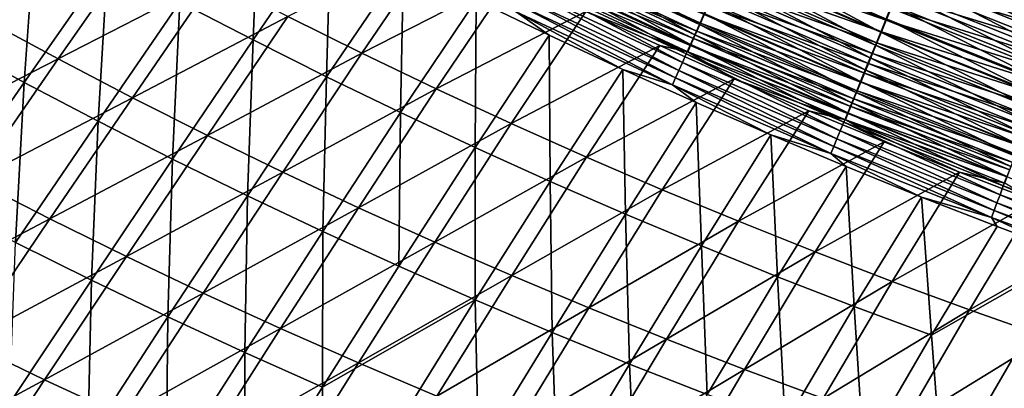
# Model space of a CAD drawing. Header units: metres. Extents: x 0 to 1400, y -1400 to 0.
# Tile 52 of 256: x 427 to 502, y -1169 to -1141. Entities that reach past the tile are written whole.
import ezdxf

# ---------------------------------------------------------------- set-up
doc = ezdxf.new("R2010")
doc.units = ezdxf.units.M

msp = doc.modelspace()

# ---------------------------------------------------------------- linework, layer by layer
at = {"layer": 'None'}
for points in [[(421.675446, -1142.420288, -422.440582), (422.669739, -1130.244385, -450.935211), (428.111237, -1133.35144, -450.943115)], [(439.115601, -1139.341675, -450.959747), (445.138, -1130.642578, -478.804291), (444.676453, -1142.224121, -450.968445)], [(445.138, -1130.642578, -478.804291), (450.607727, -1133.55542, -478.740906), (444.676453, -1142.224121, -450.968445)], [(427.261871, -1145.457153, -422.451202), (421.675446, -1142.420288, -422.440582), (428.111237, -1133.35144, -450.943115)], [(427.261871, -1145.457153, -422.451202), (428.111237, -1133.35144, -450.943115), (433.593536, -1136.383911, -450.951294)], [(444.676453, -1142.224121, -450.968445), (450.607727, -1133.55542, -478.740906), (450.275116, -1145.031006, -450.977417)], [(450.607727, -1133.55542, -478.740906), (456.124512, -1136.401001, -478.674469), (450.275116, -1145.031006, -450.977417)], [(506.479309, -1140.928101, -498.080231), (494.682709, -1136.209717, -498.123596), (495.656219, -1133.8396, -499.519226)], [(506.479309, -1140.928101, -498.080231), (495.656219, -1133.8396, -499.519226), (507.388824, -1138.524536, -499.487)], [(424.222046, -1140.642944, -421.330078), (429.842987, -1143.674683, -421.343658), (436.172821, -1134.602783, -449.863922)], [(436.172821, -1134.602783, -449.863922), (429.842987, -1143.674683, -421.343658), (441.728485, -1137.554321, -449.875305)], [(452.953491, -1143.225708, -449.899445), (458.811188, -1134.608643, -477.610504), (447.322388, -1140.428711, -449.887146)], [(464.393677, -1137.369019, -477.546265), (458.811188, -1134.608643, -477.610504), (452.953491, -1143.225708, -449.899445)], [(467.264618, -1134.714478, -489.79953), (478.647095, -1141.03894, -488.568298), (466.873993, -1135.532349, -488.668304)], [(478.647095, -1141.03894, -488.568298), (467.264618, -1134.714478, -489.79953), (479.014526, -1140.210693, -489.706604)], [(466.667206, -1136.043091, -482.369019), (466.399414, -1136.604736, -481.188019), (478.461731, -1141.545532, -482.250824)], [(478.297638, -1141.82666, -487.395447), (466.502258, -1136.310669, -487.502686), (466.873993, -1135.532349, -488.668304)], [(466.954224, -1135.44104, -483.526306), (466.667206, -1136.043091, -482.369019), (478.730957, -1140.9375, -483.414795)], [(466.667206, -1136.043091, -482.369019), (478.461731, -1141.545532, -482.250824), (478.730957, -1140.9375, -483.414795)], [(466.873993, -1135.532349, -488.668304), (478.647095, -1141.03894, -488.568298), (478.297638, -1141.82666, -487.395447)], [(466.954224, -1135.44104, -483.526306), (478.730957, -1140.9375, -483.414795), (479.018036, -1140.289307, -484.553009)], [(492.451996, -1141.641113, -493.814117), (480.651855, -1136.52063, -493.885529), (481.099976, -1135.510864, -494.829742)], [(481.089935, -1135.612549, -490.734283), (480.705597, -1136.479858, -489.789063), (492.8685, -1140.717529, -490.662201)], [(481.089935, -1135.612549, -490.734283), (492.8685, -1140.717529, -490.662201), (493.242188, -1139.80603, -491.576752)], [(492.451996, -1141.641113, -493.814117), (481.099976, -1135.510864, -494.829742), (492.872345, -1140.617554, -494.765106)], [(432.888855, -1148.415894, -422.462219), (427.261871, -1145.457153, -422.451202), (433.593536, -1136.383911, -450.951294)], [(432.888855, -1148.415894, -422.462219), (433.593536, -1136.383911, -450.951294), (439.115601, -1139.341675, -450.959747)], [(450.275116, -1145.031006, -450.977417), (456.124512, -1136.401001, -478.674469), (455.910583, -1147.761719, -450.986603)], [(456.124512, -1136.401001, -478.674469), (461.66507, -1139.167236, -478.605316), (455.910583, -1147.761719, -450.986603)], [(477.966675, -1142.572876, -486.190155), (466.149963, -1137.048462, -486.304718), (466.502258, -1136.310669, -487.502686)], [(466.399414, -1136.604736, -481.188019), (466.151367, -1137.125122, -479.985352), (478.210815, -1142.112183, -481.063141)], [(466.399414, -1136.604736, -481.188019), (478.210815, -1142.112183, -481.063141), (478.461731, -1141.545532, -482.250824)], [(477.966675, -1142.572876, -486.190155), (466.502258, -1136.310669, -487.502686), (478.297638, -1141.82666, -487.395447)], [(492.045776, -1142.630371, -492.82135), (480.218658, -1137.496948, -492.899719), (480.651855, -1136.52063, -493.885529)], [(480.705597, -1136.479858, -489.789063), (480.336151, -1137.313843, -488.808075), (492.508331, -1141.595947, -489.710449)], [(492.045776, -1142.630371, -492.82135), (480.651855, -1136.52063, -493.885529), (492.451996, -1141.641113, -493.814117)], [(480.705597, -1136.479858, -489.789063), (492.508331, -1141.595947, -489.710449), (492.8685, -1140.717529, -490.662201)], [(506.039673, -1142.089966, -497.303894), (494.212006, -1137.355713, -497.353363), (494.682709, -1136.209717, -498.123596)], [(506.039673, -1142.089966, -497.303894), (494.682709, -1136.209717, -498.123596), (506.479309, -1140.928101, -498.080231)], [(429.842987, -1143.674683, -421.343658), (435.503967, -1146.626465, -421.357788), (441.728485, -1137.554321, -449.875305)], [(441.728485, -1137.554321, -449.875305), (435.503967, -1146.626465, -421.357788), (447.322388, -1140.428711, -449.887146)], [(458.620697, -1145.944946, -449.912201), (464.393677, -1137.369019, -477.546265), (452.953491, -1143.225708, -449.899445)], [(470.00415, -1140.051147, -477.479553), (464.393677, -1137.369019, -477.546265), (458.620697, -1145.944946, -449.912201)], [(477.654602, -1143.276489, -484.954681), (465.817596, -1137.744507, -485.076599), (466.149963, -1137.048462, -486.304718)], [(466.151367, -1137.125122, -479.985352), (465.923462, -1137.603271, -478.763031), (477.978577, -1142.636841, -479.85379)], [(477.654602, -1143.276489, -484.954681), (466.149963, -1137.048462, -486.304718), (477.966675, -1142.572876, -486.190155)], [(466.151367, -1137.125122, -479.985352), (477.978577, -1142.636841, -479.85379), (478.210815, -1142.112183, -481.063141)], [(480.218658, -1137.496948, -492.899719), (491.654205, -1143.583862, -491.788147), (479.800934, -1138.438232, -491.873688)], [(480.336151, -1137.313843, -488.808075), (479.982086, -1138.112915, -487.792603), (492.162201, -1142.440186, -488.722778)], [(491.654205, -1143.583862, -491.788147), (480.218658, -1137.496948, -492.899719), (492.045776, -1142.630371, -492.82135)], [(480.336151, -1137.313843, -488.808075), (492.162201, -1142.440186, -488.722778), (492.508331, -1141.595947, -489.710449)], [(505.610992, -1143.2229, -496.480225), (493.75293, -1138.473389, -496.536102), (494.212006, -1137.355713, -497.353363)], [(494.438873, -1136.887573, -494.084167), (494.027924, -1137.889771, -493.289032), (506.25647, -1141.613892, -494.032623)], [(505.610992, -1143.2229, -496.480225), (494.212006, -1137.355713, -497.353363), (506.039673, -1142.089966, -497.303894)], [(494.438873, -1136.887573, -494.084167), (506.25647, -1141.613892, -494.032623), (506.650726, -1140.57019, -494.791321)], [(477.361938, -1143.936401, -483.691223), (465.505676, -1138.397827, -483.820526), (465.817596, -1137.744507, -485.076599)], [(477.361938, -1143.936401, -483.691223), (465.817596, -1137.744507, -485.076599), (477.654602, -1143.276489, -484.954681)], [(465.923462, -1137.603271, -478.763031), (470.00415, -1140.051147, -477.479553), (477.765503, -1143.118286, -478.624878)], [(477.978577, -1142.636841, -479.85379), (465.923462, -1137.603271, -478.763031), (477.765503, -1143.118286, -478.624878)], [(479.982086, -1138.112915, -487.792603), (479.644043, -1138.876099, -486.743896), (491.830688, -1143.248901, -487.700439)], [(479.982086, -1138.112915, -487.792603), (491.830688, -1143.248901, -487.700439), (492.162201, -1142.440186, -488.722778)], [(494.027924, -1137.889771, -493.289032), (493.628845, -1138.863037, -492.452789), (505.872894, -1142.629395, -493.231354)], [(494.027924, -1137.889771, -493.289032), (505.872894, -1142.629395, -493.231354), (506.25647, -1141.613892, -494.032623)], [(476.8367, -1145.121094, -481.089355), (464.945038, -1139.572388, -481.233429), (465.21463, -1139.007568, -482.538757)], [(477.089172, -1144.551636, -482.402039), (465.21463, -1139.007568, -482.538757), (465.505676, -1138.397827, -483.820526)], [(477.089172, -1144.551636, -482.402039), (476.8367, -1145.121094, -481.089355), (465.21463, -1139.007568, -482.538757)], [(477.089172, -1144.551636, -482.402039), (465.505676, -1138.397827, -483.820526), (477.361938, -1143.936401, -483.691223)], [(479.644043, -1138.876099, -486.743896), (479.32254, -1139.601807, -485.663391), (491.514313, -1144.020752, -486.644775)], [(491.277924, -1144.500244, -490.715942), (479.399353, -1139.343384, -490.808868), (479.800934, -1138.438232, -491.873688)], [(479.644043, -1138.876099, -486.743896), (491.514313, -1144.020752, -486.644775), (491.830688, -1143.248901, -487.700439)], [(479.800934, -1138.438232, -491.873688), (491.654205, -1143.583862, -491.788147), (491.277924, -1144.500244, -490.715942)], [(493.628845, -1138.863037, -492.452789), (493.242188, -1139.80603, -491.576752), (505.500519, -1143.615234, -492.388702)], [(505.193939, -1144.325195, -495.610321), (493.306183, -1139.561157, -495.672913), (493.75293, -1138.473389, -496.536102)], [(493.628845, -1138.863037, -492.452789), (505.500519, -1143.615234, -492.388702), (505.872894, -1142.629395, -493.231354)], [(505.193939, -1144.325195, -495.610321), (493.75293, -1138.473389, -496.536102), (505.610992, -1143.2229, -496.480225)], [(438.555267, -1151.296143, -422.473602), (432.888855, -1148.415894, -422.462219), (439.115601, -1139.341675, -450.959747)], [(438.555267, -1151.296143, -422.473602), (439.115601, -1139.341675, -450.959747), (444.676453, -1142.224121, -450.968445)], [(455.910583, -1147.761719, -450.986603), (461.66507, -1139.167236, -478.605316), (461.581879, -1150.416138, -450.996002)], [(461.66507, -1139.167236, -478.605316), (467.228149, -1141.854248, -478.533447), (461.581879, -1150.416138, -450.996002)], [(464.697296, -1140.091431, -479.906799), (467.228149, -1141.854248, -478.533447), (461.66507, -1139.167236, -478.605316)], [(476.605042, -1145.643799, -479.755432), (464.697296, -1140.091431, -479.906799), (464.945038, -1139.572388, -481.233429)], [(476.8367, -1145.121094, -481.089355), (476.605042, -1145.643799, -479.755432), (464.945038, -1139.572388, -481.233429)], [(490.917511, -1145.378052, -489.606171), (479.014526, -1140.210693, -489.706604), (479.399353, -1139.343384, -490.808868)], [(479.32254, -1139.601807, -485.663391), (479.018036, -1140.289307, -484.553009), (491.213593, -1144.754395, -485.55722)], [(479.32254, -1139.601807, -485.663391), (491.213593, -1144.754395, -485.55722), (491.514313, -1144.020752, -486.644775)], [(490.917511, -1145.378052, -489.606171), (479.399353, -1139.343384, -490.808868), (491.277924, -1144.500244, -490.715942)], [(493.242188, -1139.80603, -491.576752), (492.8685, -1140.717529, -490.662201), (505.139862, -1144.57019, -491.506042)], [(493.306183, -1139.561157, -495.672913), (504.789032, -1145.395386, -494.695526), (492.872345, -1140.617554, -494.765106)], [(493.242188, -1139.80603, -491.576752), (505.139862, -1144.57019, -491.506042), (505.500519, -1143.615234, -492.388702)], [(504.789032, -1145.395386, -494.695526), (493.306183, -1139.561157, -495.672913), (505.193939, -1144.325195, -495.610321)], [(435.503967, -1146.626465, -421.357788), (441.203796, -1149.497803, -421.372528), (447.322388, -1140.428711, -449.887146)], [(447.322388, -1140.428711, -449.887146), (441.203796, -1149.497803, -421.372528), (452.953491, -1143.225708, -449.899445)], [(464.322906, -1148.585938, -449.925385), (470.00415, -1140.051147, -477.479553), (458.620697, -1145.944946, -449.912201)], [(475.641418, -1142.654907, -477.410309), (470.00415, -1140.051147, -477.479553), (464.322906, -1148.585938, -449.925385)], [(476.605042, -1145.643799, -479.755432), (472.812592, -1144.462158, -478.458984), (464.697296, -1140.091431, -479.906799)], [(472.812592, -1144.462158, -478.458984), (467.228149, -1141.854248, -478.533447), (464.697296, -1140.091431, -479.906799)], [(470.00415, -1140.051147, -477.479553), (475.641418, -1142.654907, -477.410309), (477.765503, -1143.118286, -478.624878)], [(490.573547, -1146.21582, -488.460175), (478.647095, -1141.03894, -488.568298), (479.014526, -1140.210693, -489.706604)], [(479.018036, -1140.289307, -484.553009), (478.730957, -1140.9375, -483.414795), (490.928955, -1145.448853, -484.439667)], [(490.573547, -1146.21582, -488.460175), (479.014526, -1140.210693, -489.706604), (490.917511, -1145.378052, -489.606171)], [(479.018036, -1140.289307, -484.553009), (490.928955, -1145.448853, -484.439667), (491.213593, -1144.754395, -485.55722)], [(424.222046, -1140.642944, -421.330078), (417.718079, -1149.869751, -392.883453), (429.842987, -1143.674683, -421.343658)], [(478.647095, -1141.03894, -488.568298), (490.246613, -1147.012207, -487.279541), (478.297638, -1141.82666, -487.395447)], [(478.730957, -1140.9375, -483.414795), (478.461731, -1141.545532, -482.250824), (490.660797, -1146.103149, -483.294281)], [(490.246613, -1147.012207, -487.279541), (478.647095, -1141.03894, -488.568298), (490.573547, -1146.21582, -488.460175)], [(478.730957, -1140.9375, -483.414795), (490.660797, -1146.103149, -483.294281), (490.928955, -1145.448853, -484.439667)], [(504.396851, -1146.431885, -493.737274), (492.451996, -1141.641113, -493.814117), (492.872345, -1140.617554, -494.765106)], [(492.8685, -1140.717529, -490.662201), (492.508331, -1141.595947, -489.710449), (504.791443, -1145.492676, -490.584686)], [(492.8685, -1140.717529, -490.662201), (504.791443, -1145.492676, -490.584686), (505.139862, -1144.57019, -491.506042)], [(492.872345, -1140.617554, -494.765106), (504.789032, -1145.395386, -494.695526), (504.396851, -1146.431885, -493.737274)], [(461.581879, -1150.416138, -450.996002), (467.228149, -1141.854248, -478.533447), (467.287994, -1152.99353, -451.005615)], [(467.228149, -1141.854248, -478.533447), (472.812592, -1144.462158, -478.458984), (467.287994, -1152.99353, -451.005615)], [(489.937134, -1147.766113, -486.066376), (477.966675, -1142.572876, -486.190155), (478.297638, -1141.82666, -487.395447)], [(478.461731, -1141.545532, -482.250824), (478.210815, -1142.112183, -481.063141), (490.409515, -1146.716431, -482.123077)], [(478.297638, -1141.82666, -487.395447), (490.246613, -1147.012207, -487.279541), (489.937134, -1147.766113, -486.066376)], [(478.461731, -1141.545532, -482.250824), (490.409515, -1146.716431, -482.123077), (490.660797, -1146.103149, -483.294281)], [(504.017975, -1147.43335, -492.737), (492.045776, -1142.630371, -492.82135), (492.451996, -1141.641113, -493.814117)], [(492.508331, -1141.595947, -489.710449), (492.162201, -1142.440186, -488.722778), (504.455719, -1146.381592, -489.625885)], [(504.017975, -1147.43335, -492.737), (492.451996, -1141.641113, -493.814117), (504.396851, -1146.431885, -493.737274)], [(492.508331, -1141.595947, -489.710449), (504.455719, -1146.381592, -489.625885), (504.791443, -1145.492676, -490.584686)], [(420.866974, -1154.69043, -394.019806), (421.675446, -1142.420288, -422.440582), (427.261871, -1145.457153, -422.451202)], [(444.260071, -1154.097656, -422.485321), (438.555267, -1151.296143, -422.473602), (444.676453, -1142.224121, -450.968445)], [(444.676453, -1142.224121, -450.968445), (450.275116, -1145.031006, -450.977417), (444.260071, -1154.097656, -422.485321)], [(470.05896, -1151.14856, -449.938995), (475.641418, -1142.654907, -477.410309), (464.322906, -1148.585938, -449.925385)], [(481.304321, -1145.180298, -477.338593), (475.641418, -1142.654907, -477.410309), (470.05896, -1151.14856, -449.938995)], [(477.765503, -1143.118286, -478.624878), (475.641418, -1142.654907, -477.410309), (481.304321, -1145.180298, -477.338593)], [(489.645599, -1148.47644, -484.822968), (477.654602, -1143.276489, -484.954681), (477.966675, -1142.572876, -486.190155)], [(489.959259, -1147.81543, -479.7117), (477.978577, -1142.636841, -479.85379), (477.765503, -1143.118286, -478.624878)], [(489.645599, -1148.47644, -484.822968), (477.966675, -1142.572876, -486.190155), (489.937134, -1147.766113, -486.066376)], [(478.210815, -1142.112183, -481.063141), (477.978577, -1142.636841, -479.85379), (490.175537, -1147.287476, -480.928192)], [(490.175537, -1147.287476, -480.928192), (477.978577, -1142.636841, -479.85379), (489.959259, -1147.81543, -479.7117)], [(478.210815, -1142.112183, -481.063141), (490.175537, -1147.287476, -480.928192), (490.409515, -1146.716431, -482.123077)], [(503.652924, -1148.398193, -491.696106), (491.654205, -1143.583862, -491.788147), (492.045776, -1142.630371, -492.82135)], [(492.162201, -1142.440186, -488.722778), (491.830688, -1143.248901, -487.700439), (504.13324, -1147.235474, -488.631012)], [(503.652924, -1148.398193, -491.696106), (492.045776, -1142.630371, -492.82135), (504.017975, -1147.43335, -492.737)], [(492.162201, -1142.440186, -488.722778), (504.13324, -1147.235474, -488.631012), (504.455719, -1146.381592, -489.625885)], [(441.203796, -1149.497803, -421.372528), (446.941345, -1152.288452, -421.387787), (452.953491, -1143.225708, -449.899445)], [(452.953491, -1143.225708, -449.899445), (446.941345, -1152.288452, -421.387787), (458.620697, -1145.944946, -449.912201)], [(489.372375, -1149.14209, -483.551544), (477.361938, -1143.936401, -483.691223), (477.654602, -1143.276489, -484.954681)], [(489.372375, -1149.14209, -483.551544), (477.654602, -1143.276489, -484.954681), (489.645599, -1148.47644, -484.822968)], [(477.765503, -1143.118286, -478.624878), (481.304321, -1145.180298, -477.338593), (489.761078, -1148.299316, -478.475708)], [(489.959259, -1147.81543, -479.7117), (477.765503, -1143.118286, -478.624878), (489.761078, -1148.299316, -478.475708)], [(491.830688, -1143.248901, -487.700439), (491.514313, -1144.020752, -486.644775), (503.824493, -1148.052979, -487.601318)], [(491.830688, -1143.248901, -487.700439), (503.824493, -1148.052979, -487.601318), (504.13324, -1147.235474, -488.631012)], [(417.718079, -1149.869751, -392.883453), (423.451508, -1152.903809, -392.89978), (429.842987, -1143.674683, -421.343658)], [(429.842987, -1143.674683, -421.343658), (423.451508, -1152.903809, -392.89978), (435.503967, -1146.626465, -421.357788)], [(489.117981, -1149.762085, -482.254395), (477.089172, -1144.551636, -482.402039), (477.361938, -1143.936401, -483.691223)], [(489.117981, -1149.762085, -482.254395), (477.361938, -1143.936401, -483.691223), (489.372375, -1149.14209, -483.551544)], [(491.514313, -1144.020752, -486.644775), (491.213593, -1144.754395, -485.55722), (503.530029, -1148.832764, -486.538177)], [(491.654205, -1143.583862, -491.788147), (503.302246, -1149.325073, -490.615997), (491.277924, -1144.500244, -490.715942)], [(491.514313, -1144.020752, -486.644775), (503.530029, -1148.832764, -486.538177), (503.824493, -1148.052979, -487.601318)], [(503.302246, -1149.325073, -490.615997), (491.654205, -1143.583862, -491.788147), (503.652924, -1148.398193, -491.696106)], [(450.275116, -1145.031006, -450.977417), (450.002167, -1156.819946, -422.497375), (444.260071, -1154.097656, -422.485321)], [(450.275116, -1145.031006, -450.977417), (455.910583, -1147.761719, -450.986603), (450.002167, -1156.819946, -422.497375)], [(467.287994, -1152.99353, -451.005615), (472.812592, -1144.462158, -478.458984), (473.027954, -1155.493774, -451.015442)], [(472.812592, -1144.462158, -478.458984), (478.417175, -1146.990967, -478.381958), (473.027954, -1155.493774, -451.015442)], [(476.605042, -1145.643799, -479.755432), (478.417175, -1146.990967, -478.381958), (472.812592, -1144.462158, -478.458984)], [(488.882782, -1150.335327, -480.933807), (476.8367, -1145.121094, -481.089355), (477.089172, -1144.551636, -482.402039)], [(489.117981, -1149.762085, -482.254395), (488.882782, -1150.335327, -480.933807), (477.089172, -1144.551636, -482.402039)], [(502.966522, -1150.212524, -489.498138), (490.917511, -1145.378052, -489.606171), (491.277924, -1144.500244, -490.715942)], [(491.213593, -1144.754395, -485.55722), (490.928955, -1145.448853, -484.439667), (503.250275, -1149.573608, -485.443024)], [(491.213593, -1144.754395, -485.55722), (503.250275, -1149.573608, -485.443024), (503.530029, -1148.832764, -486.538177)], [(491.277924, -1144.500244, -490.715942), (503.302246, -1149.325073, -490.615997), (502.966522, -1150.212524, -489.498138)], [(426.606476, -1157.649292, -394.031799), (420.866974, -1154.69043, -394.019806), (427.261871, -1145.457153, -422.451202)], [(426.606476, -1157.649292, -394.031799), (427.261871, -1145.457153, -422.451202), (432.888855, -1148.415894, -422.462219)], [(475.827759, -1153.632324, -449.953033), (481.304321, -1145.180298, -477.338593), (470.05896, -1151.14856, -449.938995)], [(486.991821, -1147.627075, -477.264404), (481.304321, -1145.180298, -477.338593), (475.827759, -1153.632324, -449.953033)], [(488.667267, -1150.860596, -479.592041), (476.605042, -1145.643799, -479.755432), (476.8367, -1145.121094, -481.089355)], [(488.667267, -1150.860596, -479.592041), (484.089233, -1149.46167, -478.301758), (476.605042, -1145.643799, -479.755432)], [(484.089233, -1149.46167, -478.301758), (478.417175, -1146.990967, -478.381958), (476.605042, -1145.643799, -479.755432)], [(488.882782, -1150.335327, -480.933807), (488.667267, -1150.860596, -479.592041), (476.8367, -1145.121094, -481.089355)], [(481.304321, -1145.180298, -477.338593), (486.991821, -1147.627075, -477.264404), (489.761078, -1148.299316, -478.475708)], [(502.646301, -1151.059082, -488.343933), (490.573547, -1146.21582, -488.460175), (490.917511, -1145.378052, -489.606171)], [(490.928955, -1145.448853, -484.439667), (490.660797, -1146.103149, -483.294281), (502.985687, -1150.274414, -484.31781)], [(502.646301, -1151.059082, -488.343933), (490.917511, -1145.378052, -489.606171), (502.966522, -1150.212524, -489.498138)], [(490.928955, -1145.448853, -484.439667), (502.985687, -1150.274414, -484.31781), (503.250275, -1149.573608, -485.443024)], [(446.941345, -1152.288452, -421.387787), (452.715515, -1154.998047, -421.403625), (458.620697, -1145.944946, -449.912201)], [(458.620697, -1145.944946, -449.912201), (452.715515, -1154.998047, -421.403625), (464.322906, -1148.585938, -449.925385)], [(502.342072, -1151.863281, -487.154968), (490.246613, -1147.012207, -487.279541), (490.573547, -1146.21582, -488.460175)], [(490.660797, -1146.103149, -483.294281), (490.409515, -1146.716431, -482.123077), (502.736603, -1150.934082, -483.164703)], [(502.342072, -1151.863281, -487.154968), (490.573547, -1146.21582, -488.460175), (502.646301, -1151.059082, -488.343933)], [(490.660797, -1146.103149, -483.294281), (502.736603, -1150.934082, -483.164703), (502.985687, -1150.274414, -484.31781)], [(423.451508, -1152.903809, -392.89978), (429.2258, -1155.854248, -392.916779), (435.503967, -1146.626465, -421.357788)], [(435.503967, -1146.626465, -421.357788), (429.2258, -1155.854248, -392.916779), (441.203796, -1149.497803, -421.372528)], [(473.027954, -1155.493774, -451.015442), (478.417175, -1146.990967, -478.381958), (478.80072, -1157.916382, -451.025421)], [(478.417175, -1146.990967, -478.381958), (484.089233, -1149.46167, -478.301758), (478.80072, -1157.916382, -451.025421)], [(490.246613, -1147.012207, -487.279541), (502.054352, -1152.624023, -485.93335), (489.937134, -1147.766113, -486.066376)], [(502.286499, -1152.126343, -480.783173), (490.175537, -1147.287476, -480.928192), (489.959259, -1147.81543, -479.7117)], [(490.409515, -1146.716431, -482.123077), (490.175537, -1147.287476, -480.928192), (502.503418, -1151.551758, -481.985779)], [(502.503418, -1151.551758, -481.985779), (490.175537, -1147.287476, -480.928192), (502.286499, -1152.126343, -480.783173)], [(502.054352, -1152.624023, -485.93335), (490.246613, -1147.012207, -487.279541), (502.342072, -1151.863281, -487.154968)], [(490.409515, -1146.716431, -482.123077), (502.503418, -1151.551758, -481.985779), (502.736603, -1150.934082, -483.164703)], [(455.910583, -1147.761719, -450.986603), (455.780518, -1159.462769, -422.509735), (450.002167, -1156.819946, -422.497375)], [(455.780518, -1159.462769, -422.509735), (455.910583, -1147.761719, -450.986603), (461.581879, -1150.416138, -450.996002)], [(481.628174, -1156.037231, -449.967468), (486.991821, -1147.627075, -477.264404), (475.827759, -1153.632324, -449.953033)], [(492.703033, -1149.995483, -477.187744), (486.991821, -1147.627075, -477.264404), (481.628174, -1156.037231, -449.967468)], [(489.761078, -1148.299316, -478.475708), (486.991821, -1147.627075, -477.264404), (492.703033, -1149.995483, -477.187744)], [(501.783447, -1153.34021, -484.681458), (489.645599, -1148.47644, -484.822968), (489.937134, -1147.766113, -486.066376)], [(502.086212, -1152.656982, -479.559021), (489.959259, -1147.81543, -479.7117), (489.761078, -1148.299316, -478.475708)], [(489.937134, -1147.766113, -486.066376), (502.054352, -1152.624023, -485.93335), (501.783447, -1153.34021, -484.681458)], [(502.286499, -1152.126343, -480.783173), (489.959259, -1147.81543, -479.7117), (502.086212, -1152.656982, -479.559021)], [(432.38623, -1160.526367, -394.04425), (426.606476, -1157.649292, -394.031799), (432.888855, -1148.415894, -422.462219)], [(432.38623, -1160.526367, -394.04425), (432.888855, -1148.415894, -422.462219), (438.555267, -1151.296143, -422.473602)], [(452.715515, -1154.998047, -421.403625), (458.525055, -1157.626343, -421.419983), (464.322906, -1148.585938, -449.925385)], [(464.322906, -1148.585938, -449.925385), (458.525055, -1157.626343, -421.419983), (470.05896, -1151.14856, -449.938995)], [(501.529846, -1154.010864, -483.40152), (489.372375, -1149.14209, -483.551544), (489.645599, -1148.47644, -484.822968)], [(501.529846, -1154.010864, -483.40152), (489.645599, -1148.47644, -484.822968), (501.783447, -1153.34021, -484.681458)], [(492.703033, -1149.995483, -477.187744), (498.437103, -1152.2854, -477.108612), (489.761078, -1148.299316, -478.475708)], [(498.437103, -1152.2854, -477.108612), (501.902954, -1153.142456, -478.315399), (489.761078, -1148.299316, -478.475708)], [(489.761078, -1148.299316, -478.475708), (501.902954, -1153.142456, -478.315399), (502.086212, -1152.656982, -479.559021)], [(429.2258, -1155.854248, -392.916779), (435.039703, -1158.720825, -392.934479), (441.203796, -1149.497803, -421.372528)], [(441.203796, -1149.497803, -421.372528), (435.039703, -1158.720825, -392.934479), (446.941345, -1152.288452, -421.387787)], [(478.80072, -1157.916382, -451.025421), (484.089233, -1149.46167, -478.301758), (484.605377, -1160.260986, -451.035553)], [(484.089233, -1149.46167, -478.301758), (489.819427, -1151.868774, -478.218536), (484.605377, -1160.260986, -451.035553)], [(488.667267, -1150.860596, -479.592041), (489.819427, -1151.868774, -478.218536), (484.089233, -1149.46167, -478.301758)], [(501.293915, -1154.634644, -482.095886), (489.117981, -1149.762085, -482.254395), (489.372375, -1149.14209, -483.551544)], [(501.293915, -1154.634644, -482.095886), (489.372375, -1149.14209, -483.551544), (501.529846, -1154.010864, -483.40152)], [(487.459259, -1158.362915, -449.98233), (492.703033, -1149.995483, -477.187744), (481.628174, -1156.037231, -449.967468)], [(498.437103, -1152.2854, -477.108612), (492.703033, -1149.995483, -477.187744), (487.459259, -1158.362915, -449.98233)], [(501.076111, -1155.210815, -480.766846), (488.882782, -1150.335327, -480.933807), (489.117981, -1149.762085, -482.254395)], [(501.293915, -1154.634644, -482.095886), (501.076111, -1155.210815, -480.766846), (489.117981, -1149.762085, -482.254395)], [(461.594055, -1162.025635, -422.5224), (455.780518, -1159.462769, -422.509735), (461.581879, -1150.416138, -450.996002)], [(461.581879, -1150.416138, -450.996002), (467.287994, -1152.99353, -451.005615), (461.594055, -1162.025635, -422.5224)], [(500.87677, -1155.737915, -479.416687), (488.667267, -1150.860596, -479.592041), (488.882782, -1150.335327, -480.933807)], [(500.87677, -1155.737915, -479.416687), (495.560028, -1154.192017, -478.132965), (488.667267, -1150.860596, -479.592041)], [(495.560028, -1154.192017, -478.132965), (489.819427, -1151.868774, -478.218536), (488.667267, -1150.860596, -479.592041)], [(501.076111, -1155.210815, -480.766846), (500.87677, -1155.737915, -479.416687), (488.882782, -1150.335327, -480.933807)], [(438.205017, -1163.321167, -394.057098), (432.38623, -1160.526367, -394.04425), (438.555267, -1151.296143, -422.473602)], [(438.205017, -1163.321167, -394.057098), (438.555267, -1151.296143, -422.473602), (444.260071, -1154.097656, -422.485321)], [(458.525055, -1157.626343, -421.419983), (464.368805, -1160.172974, -421.436859), (470.05896, -1151.14856, -449.938995)], [(470.05896, -1151.14856, -449.938995), (464.368805, -1160.172974, -421.436859), (475.827759, -1153.632324, -449.953033)], [(435.039703, -1158.720825, -392.934479), (440.891968, -1161.503296, -392.952789), (446.941345, -1152.288452, -421.387787)], [(446.941345, -1152.288452, -421.387787), (440.891968, -1161.503296, -392.952789), (452.715515, -1154.998047, -421.403625)], [(484.605377, -1160.260986, -451.035553), (489.819427, -1151.868774, -478.218536), (490.440887, -1162.526978, -451.045837)], [(493.320221, -1160.609253, -449.997559), (498.437103, -1152.2854, -477.108612), (487.459259, -1158.362915, -449.98233)], [(489.819427, -1151.868774, -478.218536), (495.560028, -1154.192017, -478.132965), (490.440887, -1162.526978, -451.045837)], [(504.193207, -1154.49707, -477.027039), (498.437103, -1152.2854, -477.108612), (493.320221, -1160.609253, -449.997559)], [(498.437103, -1152.2854, -477.108612), (504.193207, -1154.49707, -477.027039), (501.902954, -1153.142456, -478.315399)], [(423.451508, -1152.903809, -392.89978), (416.984253, -1162.290039, -364.533722), (429.2258, -1155.854248, -392.916779)], [(461.594055, -1162.025635, -422.5224), (467.287994, -1152.99353, -451.005615), (467.441681, -1164.508179, -422.53537)], [(467.441681, -1164.508179, -422.53537), (467.287994, -1152.99353, -451.005615), (473.027954, -1155.493774, -451.015442)], [(502.054352, -1152.624023, -485.93335), (514.061096, -1157.86377, -484.530151), (501.783447, -1153.34021, -484.681458)], [(464.368805, -1160.172974, -421.436859), (470.245544, -1162.637939, -421.454285), (475.827759, -1153.632324, -449.953033)], [(475.827759, -1153.632324, -449.953033), (470.245544, -1162.637939, -421.454285), (481.628174, -1156.037231, -449.967468)], [(513.609863, -1159.165283, -481.926483), (501.293915, -1154.634644, -482.095886), (501.529846, -1154.010864, -483.40152)], [(513.827209, -1158.53833, -483.24115), (501.529846, -1154.010864, -483.40152), (501.783447, -1153.34021, -484.681458)], [(513.609863, -1159.165283, -481.926483), (501.529846, -1154.010864, -483.40152), (513.827209, -1158.53833, -483.24115)], [(501.783447, -1153.34021, -484.681458), (514.061096, -1157.86377, -484.530151), (513.827209, -1158.53833, -483.24115)], [(444.061676, -1166.033691, -394.070374), (438.205017, -1163.321167, -394.057098), (444.260071, -1154.097656, -422.485321)], [(444.260071, -1154.097656, -422.485321), (450.002167, -1156.819946, -422.497375), (444.061676, -1166.033691, -394.070374)], [(490.440887, -1162.526978, -451.045837), (495.560028, -1154.192017, -478.132965), (496.306244, -1164.714233, -451.056274)], [(499.210175, -1162.776001, -450.013184), (504.193207, -1154.49707, -477.027039), (493.320221, -1160.609253, -449.997559)], [(495.560028, -1154.192017, -478.132965), (501.31012, -1156.432129, -478.045135), (496.306244, -1164.714233, -451.056274)], [(500.87677, -1155.737915, -479.416687), (501.31012, -1156.432129, -478.045135), (495.560028, -1154.192017, -478.132965)], [(509.970337, -1156.630249, -476.943054), (504.193207, -1154.49707, -477.027039), (499.210175, -1162.776001, -450.013184)], [(513.409424, -1159.743286, -480.58844), (501.076111, -1155.210815, -480.766846), (501.293915, -1154.634644, -482.095886)], [(513.609863, -1159.165283, -481.926483), (513.409424, -1159.743286, -480.58844), (501.293915, -1154.634644, -482.095886)], [(440.891968, -1161.503296, -392.952789), (446.781403, -1164.201294, -392.971771), (452.715515, -1154.998047, -421.403625)], [(452.715515, -1154.998047, -421.403625), (446.781403, -1164.201294, -392.971771), (458.525055, -1157.626343, -421.419983)], [(473.322327, -1166.910156, -422.548584), (467.441681, -1164.508179, -422.53537), (473.027954, -1155.493774, -451.015442)], [(473.322327, -1166.910156, -422.548584), (473.027954, -1155.493774, -451.015442), (478.80072, -1157.916382, -451.025421)], [(513.226318, -1160.271484, -479.229401), (500.87677, -1155.737915, -479.416687), (501.076111, -1155.210815, -480.766846)], [(513.409424, -1159.743286, -480.58844), (513.226318, -1160.271484, -479.229401), (501.076111, -1155.210815, -480.766846)], [(416.984253, -1162.290039, -364.533722), (422.878601, -1165.238159, -364.553162), (429.2258, -1155.854248, -392.916779)], [(429.2258, -1155.854248, -392.916779), (422.878601, -1165.238159, -364.553162), (435.039703, -1158.720825, -392.934479)], [(470.245544, -1162.637939, -421.454285), (476.154114, -1165.020874, -421.472198), (481.628174, -1156.037231, -449.967468)], [(481.628174, -1156.037231, -449.967468), (476.154114, -1165.020874, -421.472198), (487.459259, -1158.362915, -449.98233)], [(513.226318, -1160.271484, -479.229401), (507.068726, -1158.589478, -477.955109), (500.87677, -1155.737915, -479.416687)], [(507.068726, -1158.589478, -477.955109), (501.31012, -1156.432129, -478.045135), (500.87677, -1155.737915, -479.416687)], [(450.002167, -1156.819946, -422.497375), (449.955078, -1168.663208, -394.084015), (444.061676, -1166.033691, -394.070374)], [(450.002167, -1156.819946, -422.497375), (455.780518, -1159.462769, -422.509735), (449.955078, -1168.663208, -394.084015)], [(496.306244, -1164.714233, -451.056274), (501.31012, -1156.432129, -478.045135), (507.068726, -1158.589478, -477.955109)], [(505.128296, -1164.863159, -450.029205), (509.970337, -1156.630249, -476.943054), (499.210175, -1162.776001, -450.013184)], [(426.154633, -1169.912109, -365.690979), (426.606476, -1157.649292, -394.031799), (432.38623, -1160.526367, -394.04425)], [(446.781403, -1164.201294, -392.971771), (452.706696, -1166.814575, -392.991394), (458.525055, -1157.626343, -421.419983)], [(458.525055, -1157.626343, -421.419983), (452.706696, -1166.814575, -392.991394), (464.368805, -1160.172974, -421.436859)], [(479.234955, -1169.231079, -422.562073), (473.322327, -1166.910156, -422.548584), (478.80072, -1157.916382, -451.025421)], [(476.154114, -1165.020874, -421.472198), (482.093536, -1167.321533, -421.490601), (487.459259, -1158.362915, -449.98233)], [(478.80072, -1157.916382, -451.025421), (484.605377, -1160.260986, -451.035553), (479.234955, -1169.231079, -422.562073)], [(487.459259, -1158.362915, -449.98233), (482.093536, -1167.321533, -421.490601), (493.320221, -1160.609253, -449.997559)], [(422.878601, -1165.238159, -364.553162), (428.813446, -1168.098755, -364.573334), (435.039703, -1158.720825, -392.934479)], [(435.039703, -1158.720825, -392.934479), (428.813446, -1168.098755, -364.573334), (440.891968, -1161.503296, -392.952789)], [(497.153961, -1175.703979, -422.603882), (496.306244, -1164.714233, -451.056274), (507.068726, -1158.589478, -477.955109)], [(497.153961, -1175.703979, -422.603882), (507.068726, -1158.589478, -477.955109), (508.12262, -1168.850708, -451.077454)], [(449.955078, -1168.663208, -394.084015), (455.780518, -1159.462769, -422.509735), (461.594055, -1162.025635, -422.5224)], [(432.094299, -1172.699097, -365.704407), (426.154633, -1169.912109, -365.690979), (432.38623, -1160.526367, -394.04425)], [(432.094299, -1172.699097, -365.704407), (432.38623, -1160.526367, -394.04425), (438.205017, -1163.321167, -394.057098)], [(452.706696, -1166.814575, -392.991394), (458.666565, -1169.34314, -393.011597), (464.368805, -1160.172974, -421.436859)], [(464.368805, -1160.172974, -421.436859), (458.666565, -1169.34314, -393.011597), (470.245544, -1162.637939, -421.454285)], [(484.605377, -1160.260986, -451.035553), (485.178497, -1171.470581, -422.575775), (479.234955, -1169.231079, -422.562073)], [(482.093536, -1167.321533, -421.490601), (488.062897, -1169.540039, -421.509521), (493.320221, -1160.609253, -449.997559)], [(484.605377, -1160.260986, -451.035553), (490.440887, -1162.526978, -451.045837), (485.178497, -1171.470581, -422.575775)], [(493.320221, -1160.609253, -449.997559), (488.062897, -1169.540039, -421.509521), (499.210175, -1162.776001, -450.013184)], [(428.813446, -1168.098755, -364.573334), (434.787415, -1170.871582, -364.594238), (440.891968, -1161.503296, -392.952789)], [(440.891968, -1161.503296, -392.952789), (434.787415, -1170.871582, -364.594238), (446.781403, -1164.201294, -392.971771)], [(450.139404, -1180.543335, -365.747498), (449.955078, -1168.663208, -394.084015), (461.594055, -1162.025635, -422.5224)], [(450.139404, -1180.543335, -365.747498), (461.594055, -1162.025635, -422.5224), (461.847412, -1173.672729, -394.112488)], [(461.847412, -1173.672729, -394.112488), (461.594055, -1162.025635, -422.5224), (467.441681, -1164.508179, -422.53537)], [(458.666565, -1169.34314, -393.011597), (464.659729, -1171.786621, -393.03241), (470.245544, -1162.637939, -421.454285)], [(470.245544, -1162.637939, -421.454285), (464.659729, -1171.786621, -393.03241), (476.154114, -1165.020874, -421.472198)], [(490.440887, -1162.526978, -451.045837), (491.151855, -1173.628296, -422.589722), (485.178497, -1171.470581, -422.575775)], [(488.062897, -1169.540039, -421.509521), (494.061279, -1171.676147, -421.52887), (499.210175, -1162.776001, -450.013184)], [(496.306244, -1164.714233, -451.056274), (491.151855, -1173.628296, -422.589722), (490.440887, -1162.526978, -451.045837)], [(499.210175, -1162.776001, -450.013184), (494.061279, -1171.676147, -421.52887), (505.128296, -1164.863159, -450.029205)], [(438.07251, -1175.400146, -365.718323), (432.094299, -1172.699097, -365.704407), (438.205017, -1163.321167, -394.057098)], [(438.07251, -1175.400146, -365.718323), (438.205017, -1163.321167, -394.057098), (444.061676, -1166.033691, -394.070374)], [(434.787415, -1170.871582, -364.594238), (440.799164, -1173.556519, -364.615875), (446.781403, -1164.201294, -392.971771)], [(446.781403, -1164.201294, -392.971771), (440.799164, -1173.556519, -364.615875), (452.706696, -1166.814575, -392.991394)], [(467.843994, -1176.05188, -394.127258), (461.847412, -1173.672729, -394.112488), (467.441681, -1164.508179, -422.53537)], [(467.843994, -1176.05188, -394.127258), (467.441681, -1164.508179, -422.53537), (473.322327, -1166.910156, -422.548584)], [(422.878601, -1165.238159, -364.553162), (416.447327, -1174.77832, -336.26944), (428.813446, -1168.098755, -364.573334)], [(464.659729, -1171.786621, -393.03241), (470.684937, -1174.14502, -393.053833), (476.154114, -1165.020874, -421.472198)], [(476.154114, -1165.020874, -421.472198), (470.684937, -1174.14502, -393.053833), (482.093536, -1167.321533, -421.490601)], [(491.151855, -1173.628296, -422.589722), (496.306244, -1164.714233, -451.056274), (497.153961, -1175.703979, -422.603882)], [(494.061279, -1171.676147, -421.52887), (500.08783, -1173.729858, -421.548737), (505.128296, -1164.863159, -450.029205)], [(505.128296, -1164.863159, -450.029205), (500.08783, -1173.729858, -421.548737), (511.073486, -1166.870605, -450.045563)], [(444.087952, -1178.015015, -365.732666), (438.07251, -1175.400146, -365.718323), (444.061676, -1166.033691, -394.070374)], [(444.061676, -1166.033691, -394.070374), (449.955078, -1168.663208, -394.084015), (444.087952, -1178.015015, -365.732666)], [(440.799164, -1173.556519, -364.615875), (446.84729, -1176.153442, -364.638214), (452.706696, -1166.814575, -392.991394)], [(452.706696, -1166.814575, -392.991394), (446.84729, -1176.153442, -364.638214), (458.666565, -1169.34314, -393.011597)], [(473.87265, -1178.347046, -394.142365), (467.843994, -1176.05188, -394.127258), (473.322327, -1166.910156, -422.548584)], [(470.684937, -1174.14502, -393.053833), (476.741119, -1176.417969, -393.075806), (482.093536, -1167.321533, -421.490601)], [(473.87265, -1178.347046, -394.142365), (473.322327, -1166.910156, -422.548584), (479.234955, -1169.231079, -422.562073)], [(482.093536, -1167.321533, -421.490601), (476.741119, -1176.417969, -393.075806), (488.062897, -1169.540039, -421.509521)], [(500.08783, -1173.729858, -421.548737), (506.141357, -1175.700928, -421.569), (511.073486, -1166.870605, -450.045563)], [(416.447327, -1174.77832, -336.26944), (422.508759, -1177.631958, -336.291443), (428.813446, -1168.098755, -364.573334)], [(428.813446, -1168.098755, -364.573334), (422.508759, -1177.631958, -336.291443), (434.787415, -1170.871582, -364.594238)], [(449.955078, -1168.663208, -394.084015), (450.139404, -1180.543335, -365.747498), (444.087952, -1178.015015, -365.732666)]]:
    msp.add_3dface(points, dxfattribs=at)
at = {"layer": 'None0'}
for points in [[(781.702271, -1150.81958, -541.977783), (785.378174, -1170.478882, -541.977783), (120.453018, -1274.459961, -541.977783)], [(781.702271, -1150.81958, -521.977783), (781.702271, -1150.81958, -541.977783), (120.453018, -1274.459961, -521.977783)], [(781.702271, -1150.81958, -541.977783), (120.453018, -1274.459961, -541.977783), (120.453018, -1274.459961, -521.977783)], [(120.453018, -1274.459961, -521.977783), (785.378174, -1170.478882, -521.977783), (781.702271, -1150.81958, -521.977783)]]:
    msp.add_3dface(points, dxfattribs=at)

doc.saveas('drawing.dxf')
